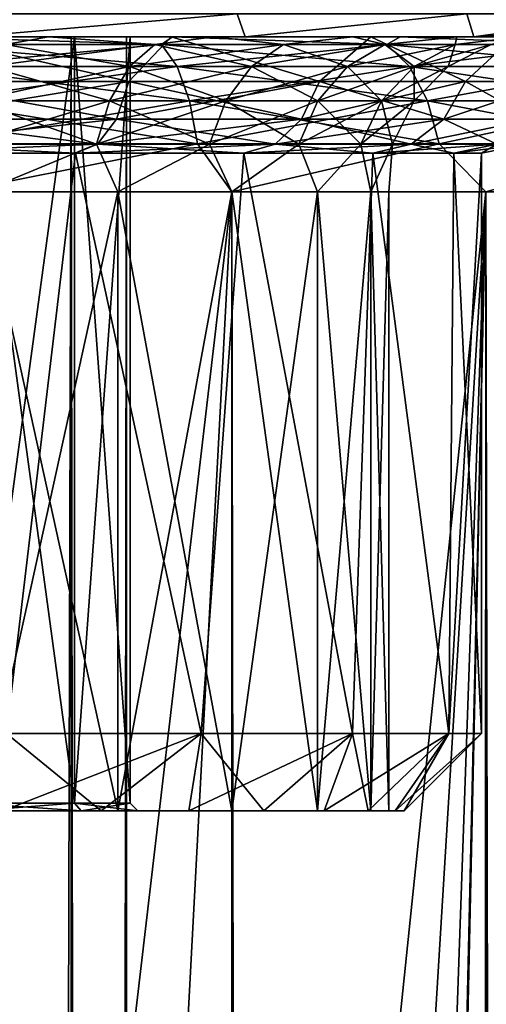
# Model space of a CAD drawing. Extents: x -54 to 446, y -6 to 1844.
# Tile 143 of 196: x 4.53 to 10.56, y 1747.5 to 1760.22. Entities that reach past the tile are written whole.
import ezdxf

# ---------------------------------------------------------------- set-up
doc = ezdxf.new("R2010")
doc.units = 0
doc.header["$LTSCALE"] = 52.148148
for name, color, linetype in [('1001', 7, 'CONTINUOUS'), ('1002', 7, 'CONTINUOUS'), ('1003', 7, 'CONTINUOUS'), ('1004', 7, 'CONTINUOUS'), ('1021', 7, 'CONTINUOUS'), ('1024', 7, 'CONTINUOUS'), ('1051', 7, 'CONTINUOUS'), ('1053', 7, 'CONTINUOUS'), ('1055', 7, 'CONTINUOUS'), ('110', 7, 'CONTINUOUS'), ('111', 7, 'CONTINUOUS'), ('113', 7, 'CONTINUOUS'), ('136', 7, 'CONTINUOUS'), ('138', 7, 'CONTINUOUS'), ('140', 7, 'CONTINUOUS'), ('982', 7, 'CONTINUOUS'), ('983', 7, 'CONTINUOUS'), ('994', 7, 'CONTINUOUS'), ('995', 7, 'CONTINUOUS')]:
    doc.layers.add(name, color=color, linetype=linetype)

msp = doc.modelspace()

# ---------------------------------------------------------------- linework, layer by layer
at = {"layer": '1001', "linetype": 'CONTINUOUS'}
for points in [[(4.362, 1751, 9.551), (4.313, 1750, 8.465), (5.584, 1750, 7.686), (4.362, 1751, 9.551)], [(6.876, 1751, 7.935), (4.362, 1751, 9.551), (5.584, 1750, 7.686), (6.876, 1751, 7.935)], [(6.876, 1751, 7.935), (5.584, 1750, 7.686), (6.718, 1750, 6.718), (6.876, 1751, 7.935)], [(6.876, 1751, 7.935), (6.718, 1750, 6.718), (7.686, 1750, 5.584), (6.876, 1751, 7.935)], [(8.833, 1751, 5.677), (6.876, 1751, 7.935), (7.686, 1750, 5.584), (8.833, 1751, 5.677)], [(8.833, 1751, 5.677), (7.686, 1750, 5.584), (8.465, 1750, 4.313), (8.833, 1751, 5.677)], [(8.833, 1751, 5.677), (8.465, 1750, 4.313), (9.035, 1750, 2.936), (8.833, 1751, 5.677)], [(10.075, 1751, 2.958), (8.833, 1751, 5.677), (9.035, 1750, 2.936), (10.075, 1751, 2.958)], [(10.075, 1751, 2.958), (9.035, 1750, 2.936), (9.383, 1750, 1.486), (10.075, 1751, 2.958)], [(10.075, 1751, 2.958), (9.383, 1750, 1.486), (9.5, 1750), (10.075, 1751, 2.958)], [(10.5, 1751), (10.075, 1751, 2.958), (9.5, 1750), (10.5, 1751)]]:
    msp.add_3dface(points, dxfattribs=at)
at = {"layer": '1002', "linetype": 'CONTINUOUS'}
for points in [[(5.584, 1750, -7.686), (4.313, 1750, -8.465), (6.876, 1751, -7.935), (5.584, 1750, -7.686)], [(4.313, 1750, -8.465), (4.362, 1751, -9.551), (6.876, 1751, -7.935), (4.313, 1750, -8.465)], [(6.718, 1750, -6.718), (5.584, 1750, -7.686), (6.876, 1751, -7.935), (6.718, 1750, -6.718)], [(7.686, 1750, -5.584), (6.718, 1750, -6.718), (8.833, 1751, -5.677), (7.686, 1750, -5.584)], [(6.718, 1750, -6.718), (6.876, 1751, -7.935), (8.833, 1751, -5.677), (6.718, 1750, -6.718)], [(8.465, 1750, -4.313), (7.686, 1750, -5.584), (8.833, 1751, -5.677), (8.465, 1750, -4.313)], [(9.035, 1750, -2.936), (8.465, 1750, -4.313), (10.075, 1751, -2.958), (9.035, 1750, -2.936)], [(8.465, 1750, -4.313), (8.833, 1751, -5.677), (10.075, 1751, -2.958), (8.465, 1750, -4.313)], [(9.383, 1750, -1.486), (9.035, 1750, -2.936), (10.075, 1751, -2.958), (9.383, 1750, -1.486)], [(10.5, 1751), (9.5, 1750), (9.383, 1750, -1.486), (10.5, 1751)], [(10.5, 1751), (9.383, 1750, -1.486), (10.075, 1751, -2.958), (10.5, 1751)]]:
    msp.add_3dface(points, dxfattribs=at)
at = {"layer": '1003', "linetype": 'CONTINUOUS'}
for points in [[(7.339, 1760.3, 11.922), (3.814, 1760.3, 13.47), (3.882, 1760, 13.139), (7.339, 1760.3, 11.922)], [(7.339, 1760.3, 11.922), (3.882, 1760, 13.139), (7.446, 1760, 11.5), (7.339, 1760.3, 11.922)], [(10.31, 1760.3, 9.472), (7.339, 1760.3, 11.922), (7.446, 1760, 11.5), (10.31, 1760.3, 9.472)], [(10.31, 1760.3, 9.472), (7.446, 1760, 11.5), (10.399, 1760, 8.919), (10.31, 1760.3, 9.472)], [(12.5, 1760.3, 6.305), (10.31, 1760.3, 9.472), (10.399, 1760, 8.919), (12.5, 1760.3, 6.305)], [(12.5, 1760.3, 6.305), (10.399, 1760, 8.919), (12.5, 1760.145, 5.954), (12.5, 1760.3, 6.305)], [(10.399, 1760, 8.919), (12.5, 1760, 5.607), (12.5, 1760.145, 5.954), (10.399, 1760, 8.919)]]:
    msp.add_3dface(points, dxfattribs=at)
at = {"layer": '1004', "linetype": 'CONTINUOUS'}
for points in [[(3.882, 1760, -13.139), (3.814, 1760.3, -13.47), (7.339, 1760.3, -11.922), (3.882, 1760, -13.139)], [(7.446, 1760, -11.5), (3.882, 1760, -13.139), (7.339, 1760.3, -11.922), (7.446, 1760, -11.5)], [(7.446, 1760, -11.5), (7.339, 1760.3, -11.922), (10.31, 1760.3, -9.472), (7.446, 1760, -11.5)], [(10.399, 1760, -8.919), (7.446, 1760, -11.5), (10.31, 1760.3, -9.472), (10.399, 1760, -8.919)], [(10.399, 1760, -8.919), (10.31, 1760.3, -9.472), (12.5, 1760.3, -6.305), (10.399, 1760, -8.919)], [(10.399, 1760, -8.919), (12.5, 1760.3, -6.305), (12.5, 1760.145, -5.954), (10.399, 1760, -8.919)], [(12.5, 1760, -5.607), (10.399, 1760, -8.919), (12.5, 1760.145, -5.954), (12.5, 1760, -5.607)]]:
    msp.add_3dface(points, dxfattribs=at)
at = {"layer": '1021', "linetype": 'CONTINUOUS'}
for points in [[(3.076, 1759.426, -11.481), (3.381, 1760, -11.514), (5.943, 1759.426, -10.293), (3.076, 1759.426, -11.481)], [(5.943, 1759.426, 10.293), (3.381, 1760, 11.514), (3.076, 1759.426, 11.481), (5.943, 1759.426, 10.293)], [(3.381, 1760, -11.514), (6.488, 1760, -10.095), (5.943, 1759.426, -10.293), (3.381, 1760, -11.514)], [(6.488, 1760, 10.095), (3.381, 1760, 11.514), (5.943, 1759.426, 10.293), (6.488, 1760, 10.095)], [(5.943, 1759.426, -10.293), (6.488, 1760, -10.095), (8.405, 1759.426, -8.405), (5.943, 1759.426, -10.293)], [(8.405, 1759.426, 8.405), (6.488, 1760, 10.095), (5.943, 1759.426, 10.293), (8.405, 1759.426, 8.405)], [(6.488, 1760, -10.095), (9.069, 1760, -7.858), (8.405, 1759.426, -8.405), (6.488, 1760, -10.095)], [(9.069, 1760, 7.858), (6.488, 1760, 10.095), (8.405, 1759.426, 8.405), (9.069, 1760, 7.858)], [(8.405, 1759.426, -8.405), (9.069, 1760, -7.858), (10.293, 1759.426, -5.943), (8.405, 1759.426, -8.405)], [(10.293, 1759.426, 5.943), (9.069, 1760, 7.858), (8.405, 1759.426, 8.405), (10.293, 1759.426, 5.943)], [(9.069, 1760, -7.858), (10.916, 1760, -4.985), (10.293, 1759.426, -5.943), (9.069, 1760, -7.858)], [(10.916, 1760, 4.985), (9.069, 1760, 7.858), (10.293, 1759.426, 5.943), (10.916, 1760, 4.985)], [(10.293, 1759.426, -5.943), (10.916, 1760, -4.985), (11.481, 1759.426, -3.076), (10.293, 1759.426, -5.943)], [(11.481, 1759.426, 3.076), (10.916, 1760, 4.985), (10.293, 1759.426, 5.943), (11.481, 1759.426, 3.076)], [(3.076, 1759.426, -11.481), (5.943, 1759.426, -10.293), (2.992, 1758.939, -11.166), (3.076, 1759.426, -11.481)], [(2.992, 1758.939, -11.166), (5.943, 1759.426, -10.293), (5.78, 1758.939, -10.011), (2.992, 1758.939, -11.166)], [(5.78, 1758.939, 10.011), (3.076, 1759.426, 11.481), (2.992, 1758.939, 11.166), (5.78, 1758.939, 10.011)], [(5.943, 1759.426, 10.293), (3.076, 1759.426, 11.481), (5.78, 1758.939, 10.011), (5.943, 1759.426, 10.293)], [(5.943, 1759.426, -10.293), (8.405, 1759.426, -8.405), (5.78, 1758.939, -10.011), (5.943, 1759.426, -10.293)], [(5.78, 1758.939, -10.011), (8.405, 1759.426, -8.405), (8.174, 1758.939, -8.174), (5.78, 1758.939, -10.011)], [(8.174, 1758.939, 8.174), (5.943, 1759.426, 10.293), (5.78, 1758.939, 10.011), (8.174, 1758.939, 8.174)], [(8.405, 1759.426, 8.405), (5.943, 1759.426, 10.293), (8.174, 1758.939, 8.174), (8.405, 1759.426, 8.405)], [(8.405, 1759.426, -8.405), (10.293, 1759.426, -5.943), (8.174, 1758.939, -8.174), (8.405, 1759.426, -8.405)], [(8.174, 1758.939, -8.174), (10.293, 1759.426, -5.943), (10.011, 1758.939, -5.78), (8.174, 1758.939, -8.174)], [(10.011, 1758.939, 5.78), (8.405, 1759.426, 8.405), (8.174, 1758.939, 8.174), (10.011, 1758.939, 5.78)], [(10.293, 1759.426, 5.943), (8.405, 1759.426, 8.405), (10.011, 1758.939, 5.78), (10.293, 1759.426, 5.943)], [(10.293, 1759.426, -5.943), (11.481, 1759.426, -3.076), (10.011, 1758.939, -5.78), (10.293, 1759.426, -5.943)], [(10.011, 1758.939, -5.78), (11.481, 1759.426, -3.076), (11.166, 1758.939, -2.992), (10.011, 1758.939, -5.78)], [(11.166, 1758.939, 2.992), (10.293, 1759.426, 5.943), (10.011, 1758.939, 5.78), (11.166, 1758.939, 2.992)], [(11.481, 1759.426, 3.076), (10.293, 1759.426, 5.943), (11.166, 1758.939, 2.992), (11.481, 1759.426, 3.076)], [(2.866, 1758.614, 10.696), (5.536, 1758.614, 9.589), (2.992, 1758.939, 11.166), (2.866, 1758.614, 10.696)], [(5.536, 1758.614, -9.589), (2.866, 1758.614, -10.696), (5.78, 1758.939, -10.011), (5.536, 1758.614, -9.589)], [(2.866, 1758.614, -10.696), (2.992, 1758.939, -11.166), (5.78, 1758.939, -10.011), (2.866, 1758.614, -10.696)], [(5.536, 1758.614, 9.589), (5.78, 1758.939, 10.011), (2.992, 1758.939, 11.166), (5.536, 1758.614, 9.589)], [(5.536, 1758.614, 9.589), (7.83, 1758.614, 7.83), (5.78, 1758.939, 10.011), (5.536, 1758.614, 9.589)], [(7.83, 1758.614, -7.83), (5.536, 1758.614, -9.589), (8.174, 1758.939, -8.174), (7.83, 1758.614, -7.83)], [(5.536, 1758.614, -9.589), (5.78, 1758.939, -10.011), (8.174, 1758.939, -8.174), (5.536, 1758.614, -9.589)], [(7.83, 1758.614, 7.83), (8.174, 1758.939, 8.174), (5.78, 1758.939, 10.011), (7.83, 1758.614, 7.83)], [(7.83, 1758.614, 7.83), (9.589, 1758.614, 5.536), (8.174, 1758.939, 8.174), (7.83, 1758.614, 7.83)], [(9.589, 1758.614, -5.536), (7.83, 1758.614, -7.83), (10.011, 1758.939, -5.78), (9.589, 1758.614, -5.536)], [(7.83, 1758.614, -7.83), (8.174, 1758.939, -8.174), (10.011, 1758.939, -5.78), (7.83, 1758.614, -7.83)], [(9.589, 1758.614, 5.536), (10.011, 1758.939, 5.78), (8.174, 1758.939, 8.174), (9.589, 1758.614, 5.536)], [(9.589, 1758.614, 5.536), (10.696, 1758.614, 2.866), (10.011, 1758.939, 5.78), (9.589, 1758.614, 5.536)], [(10.696, 1758.614, -2.866), (9.589, 1758.614, -5.536), (11.166, 1758.939, -2.992), (10.696, 1758.614, -2.866)], [(9.589, 1758.614, -5.536), (10.011, 1758.939, -5.78), (11.166, 1758.939, -2.992), (9.589, 1758.614, -5.536)], [(10.696, 1758.614, 2.866), (11.166, 1758.939, 2.992), (10.011, 1758.939, 5.78), (10.696, 1758.614, 2.866)], [(2.718, 1758.5, 10.142), (5.25, 1758.5, 9.093), (2.866, 1758.614, 10.696), (2.718, 1758.5, 10.142)], [(2.866, 1758.614, -10.696), (5.536, 1758.614, -9.589), (2.718, 1758.5, -10.142), (2.866, 1758.614, -10.696)], [(2.718, 1758.5, -10.142), (5.536, 1758.614, -9.589), (5.25, 1758.5, -9.093), (2.718, 1758.5, -10.142)], [(2.866, 1758.614, 10.696), (5.25, 1758.5, 9.093), (5.536, 1758.614, 9.589), (2.866, 1758.614, 10.696)], [(5.25, 1758.5, 9.093), (7.425, 1758.5, 7.425), (5.536, 1758.614, 9.589), (5.25, 1758.5, 9.093)], [(5.536, 1758.614, -9.589), (7.83, 1758.614, -7.83), (5.25, 1758.5, -9.093), (5.536, 1758.614, -9.589)], [(5.25, 1758.5, -9.093), (7.83, 1758.614, -7.83), (7.425, 1758.5, -7.425), (5.25, 1758.5, -9.093)], [(5.536, 1758.614, 9.589), (7.425, 1758.5, 7.425), (7.83, 1758.614, 7.83), (5.536, 1758.614, 9.589)], [(7.425, 1758.5, 7.425), (9.093, 1758.5, 5.25), (7.83, 1758.614, 7.83), (7.425, 1758.5, 7.425)], [(7.83, 1758.614, -7.83), (9.589, 1758.614, -5.536), (7.425, 1758.5, -7.425), (7.83, 1758.614, -7.83)], [(7.425, 1758.5, -7.425), (9.589, 1758.614, -5.536), (9.093, 1758.5, -5.25), (7.425, 1758.5, -7.425)], [(7.83, 1758.614, 7.83), (9.093, 1758.5, 5.25), (9.589, 1758.614, 5.536), (7.83, 1758.614, 7.83)], [(9.093, 1758.5, 5.25), (10.142, 1758.5, 2.718), (9.589, 1758.614, 5.536), (9.093, 1758.5, 5.25)], [(9.589, 1758.614, -5.536), (10.696, 1758.614, -2.866), (9.093, 1758.5, -5.25), (9.589, 1758.614, -5.536)], [(9.093, 1758.5, -5.25), (10.696, 1758.614, -2.866), (10.142, 1758.5, -2.718), (9.093, 1758.5, -5.25)], [(9.589, 1758.614, 5.536), (10.142, 1758.5, 2.718), (10.696, 1758.614, 2.866), (9.589, 1758.614, 5.536)], [(10.142, 1758.5, 2.718), (10.5, 1758.5), (10.696, 1758.614, 2.866), (10.142, 1758.5, 2.718)], [(11.073, 1758.614), (10.5, 1758.5), (10.142, 1758.5, -2.718), (11.073, 1758.614)], [(10.696, 1758.614, -2.866), (11.073, 1758.614), (10.142, 1758.5, -2.718), (10.696, 1758.614, -2.866)], [(10.696, 1758.614, 2.866), (10.5, 1758.5), (11.073, 1758.614), (10.696, 1758.614, 2.866)]]:
    msp.add_3dface(points, dxfattribs=at)
at = {"layer": '1024', "linetype": 'CONTINUOUS'}
for points in [[(3.857, 1760, -4.596), (5.196, 1760, -3), (3.857, 1235, -4.596), (3.857, 1760, -4.596)], [(5.196, 1760, -3), (5.196, 1235, -3), (3.857, 1235, -4.596), (5.196, 1760, -3)], [(5.196, 1760, 3), (3.857, 1760, 4.596), (5.196, 1235, 3), (5.196, 1760, 3)], [(3.857, 1760, 4.596), (3.857, 1235, 4.596), (5.196, 1235, 3), (3.857, 1760, 4.596)], [(5.196, 1760, -3), (5.909, 1760, -1.042), (5.196, 1235, -3), (5.196, 1760, -3)], [(5.909, 1760, -1.042), (5.909, 1235, -1.042), (5.196, 1235, -3), (5.909, 1760, -1.042)], [(5.909, 1760, 1.042), (5.196, 1760, 3), (5.909, 1235, 1.042), (5.909, 1760, 1.042)], [(5.196, 1760, 3), (5.196, 1235, 3), (5.909, 1235, 1.042), (5.196, 1760, 3)], [(5.909, 1760, -1.042), (5.909, 1760, 1.042), (5.909, 1235, -1.042), (5.909, 1760, -1.042)], [(5.909, 1760, 1.042), (5.909, 1235, 1.042), (5.909, 1235, -1.042), (5.909, 1760, 1.042)]]:
    msp.add_3dface(points, dxfattribs=at)
at = {"layer": '1051', "linetype": 'CONTINUOUS'}
for points in [[(5.196, 1760, 3), (3.889, 1760, 4.635), (3.857, 1760, 4.596), (5.196, 1760, 3)], [(3.857, 1760, -4.596), (3.889, 1760, -4.635), (5.196, 1760, -3), (3.857, 1760, -4.596)], [(5.239, 1760, 3.025), (3.889, 1760, 4.635), (5.196, 1760, 3), (5.239, 1760, 3.025)], [(3.889, 1760, -4.635), (5.239, 1760, -3.025), (5.196, 1760, -3), (3.889, 1760, -4.635)], [(5.909, 1760, 1.042), (5.239, 1760, 3.025), (5.196, 1760, 3), (5.909, 1760, 1.042)], [(5.196, 1760, -3), (5.239, 1760, -3.025), (5.909, 1760, -1.042), (5.196, 1760, -3)], [(5.958, 1760, 1.051), (5.239, 1760, 3.025), (5.909, 1760, 1.042), (5.958, 1760, 1.051)], [(5.239, 1760, -3.025), (5.958, 1760, -1.051), (5.909, 1760, -1.042), (5.239, 1760, -3.025)], [(5.958, 1760, -1.051), (5.958, 1760, 1.051), (5.909, 1760, 1.042), (5.958, 1760, -1.051)], [(5.909, 1760, -1.042), (5.958, 1760, -1.051), (5.909, 1760, 1.042), (5.909, 1760, -1.042)]]:
    msp.add_3dface(points, dxfattribs=at)
at = {"layer": '1053', "linetype": 'CONTINUOUS'}
for points in [[(3.889, 1760, 4.635), (5.239, 1760, 3.025), (3.889, 1750.1, 4.635), (3.889, 1760, 4.635)], [(5.239, 1760, 3.025), (5.239, 1750.1, 3.025), (3.889, 1750.1, 4.635), (5.239, 1760, 3.025)], [(5.239, 1760, -3.025), (3.889, 1760, -4.635), (5.239, 1750.1, -3.025), (5.239, 1760, -3.025)], [(3.889, 1760, -4.635), (3.889, 1750.1, -4.635), (5.239, 1750.1, -3.025), (3.889, 1760, -4.635)], [(5.239, 1760, 3.025), (5.958, 1760, 1.051), (5.239, 1750.1, 3.025), (5.239, 1760, 3.025)], [(5.958, 1760, 1.051), (5.958, 1750.1, 1.051), (5.239, 1750.1, 3.025), (5.958, 1760, 1.051)], [(5.958, 1760, -1.051), (5.239, 1760, -3.025), (5.958, 1750.1, -1.051), (5.958, 1760, -1.051)], [(5.239, 1760, -3.025), (5.239, 1750.1, -3.025), (5.958, 1750.1, -1.051), (5.239, 1760, -3.025)], [(5.958, 1760, 1.051), (5.958, 1760, -1.051), (5.958, 1750.1, 1.051), (5.958, 1760, 1.051)], [(5.958, 1760, -1.051), (5.958, 1750.1, -1.051), (5.958, 1750.1, 1.051), (5.958, 1760, -1.051)]]:
    msp.add_3dface(points, dxfattribs=at)
at = {"layer": '1055', "linetype": 'CONTINUOUS'}
for points in [[(3.953, 1750, -4.711), (5.326, 1750, -3.075), (3.889, 1750.1, -4.635), (3.953, 1750, -4.711)], [(3.889, 1750.1, -4.635), (5.326, 1750, -3.075), (5.239, 1750.1, -3.025), (3.889, 1750.1, -4.635)], [(5.239, 1750.1, 3.025), (3.953, 1750, 4.711), (3.889, 1750.1, 4.635), (5.239, 1750.1, 3.025)], [(5.326, 1750, 3.075), (3.953, 1750, 4.711), (5.239, 1750.1, 3.025), (5.326, 1750, 3.075)], [(5.326, 1750, -3.075), (6.057, 1750, -1.068), (5.239, 1750.1, -3.025), (5.326, 1750, -3.075)], [(5.239, 1750.1, -3.025), (6.057, 1750, -1.068), (5.958, 1750.1, -1.051), (5.239, 1750.1, -3.025)], [(5.958, 1750.1, 1.051), (5.326, 1750, 3.075), (5.239, 1750.1, 3.025), (5.958, 1750.1, 1.051)], [(6.057, 1750, 1.068), (5.326, 1750, 3.075), (5.958, 1750.1, 1.051), (6.057, 1750, 1.068)], [(6.057, 1750, -1.068), (6.057, 1750, 1.068), (5.958, 1750.1, -1.051), (6.057, 1750, -1.068)], [(5.958, 1750.1, -1.051), (6.057, 1750, 1.068), (5.958, 1750.1, 1.051), (5.958, 1750.1, -1.051)]]:
    msp.add_3dface(points, dxfattribs=at)
at = {"layer": '110', "color": 7, "linetype": 'CONTINUOUS'}
for points in [[(2.514, 1760, 11.017), (3.316, 1760, 16.673), (4.903, 1760, 10.181), (2.514, 1760, 11.017)], [(4.903, 1760, -10.181), (3.316, 1760, -16.673), (2.514, 1760, -11.017), (4.903, 1760, -10.181)], [(3.316, 1760, 16.673), (6.506, 1760, 15.706), (4.903, 1760, 10.181), (3.316, 1760, 16.673)], [(6.506, 1760, -15.706), (3.316, 1760, -16.673), (4.903, 1760, -10.181), (6.506, 1760, -15.706)], [(4.903, 1760, 10.181), (6.506, 1760, 15.706), (7.045, 1760, 8.835), (4.903, 1760, 10.181)], [(7.045, 1760, -8.835), (6.506, 1760, -15.706), (4.903, 1760, -10.181), (7.045, 1760, -8.835)], [(6.506, 1760, 15.706), (9.445, 1760, 14.135), (7.045, 1760, 8.835), (6.506, 1760, 15.706)], [(9.445, 1760, -14.135), (6.506, 1760, -15.706), (8.835, 1760, -7.045), (9.445, 1760, -14.135)], [(8.835, 1760, -7.045), (6.506, 1760, -15.706), (7.045, 1760, -8.835), (8.835, 1760, -7.045)], [(7.045, 1760, 8.835), (9.445, 1760, 14.135), (8.835, 1760, 7.045), (7.045, 1760, 8.835)], [(8.835, 1760, 7.045), (9.445, 1760, 14.135), (10.181, 1760, 4.903), (8.835, 1760, 7.045)], [(10.181, 1760, -4.903), (9.445, 1760, -14.135), (8.835, 1760, -7.045), (10.181, 1760, -4.903)], [(9.445, 1760, 14.135), (12.021, 1760, 12.021), (10.181, 1760, 4.903), (9.445, 1760, 14.135)], [(12.021, 1760, -12.021), (9.445, 1760, -14.135), (11.017, 1760, -2.514), (12.021, 1760, -12.021)], [(11.017, 1760, -2.514), (9.445, 1760, -14.135), (10.181, 1760, -4.903), (11.017, 1760, -2.514)], [(10.181, 1760, 4.903), (12.021, 1760, 12.021), (11.017, 1760, 2.514), (10.181, 1760, 4.903)]]:
    msp.add_3dface(points, dxfattribs=at)
at = {"layer": '111', "color": 7, "linetype": 'CONTINUOUS'}
for points in [[(7.271, 1758, -17.554), (3.863, 1728.952, -18.603), (3.707, 1758, -18.635), (7.271, 1758, -17.554)], [(3.707, 2, 18.635), (7.271, 2, 17.554), (3.707, 1758, 18.635), (3.707, 2, 18.635)], [(3.707, 1758, 18.635), (7.271, 2, 17.554), (7.271, 1758, 17.554), (3.707, 1758, 18.635)], [(5.679, 1727.925, -18.131), (3.863, 1728.952, -18.603), (7.271, 1758, -17.554), (5.679, 1727.925, -18.131)], [(7.279, 1726.486, -17.55), (5.679, 1727.925, -18.131), (7.271, 1758, -17.554), (7.279, 1726.486, -17.55)], [(10.556, 1758, -15.798), (7.279, 1726.486, -17.55), (7.271, 1758, -17.554), (10.556, 1758, -15.798)], [(7.271, 2, 17.554), (10.556, 2, 15.798), (7.271, 1758, 17.554), (7.271, 2, 17.554)], [(7.271, 1758, 17.554), (10.556, 2, 15.798), (10.556, 1758, 15.798), (7.271, 1758, 17.554)], [(8.52, 1724.741, -16.983), (7.279, 1726.486, -17.55), (10.556, 1758, -15.798), (8.52, 1724.741, -16.983)], [(9.322, 1722.857, -16.556), (8.52, 1724.741, -16.983), (10.556, 1758, -15.798), (9.322, 1722.857, -16.556)], [(9.704, 1720.951, -16.335), (9.322, 1722.857, -16.556), (10.556, 1758, -15.798), (9.704, 1720.951, -16.335)], [(9.704, 1719.049, -16.335), (9.704, 1720.951, -16.335), (10.556, 1758, -15.798), (9.704, 1719.049, -16.335)], [(9.704, 40.951, -16.335), (9.704, 1719.049, -16.335), (10.556, 1758, -15.798), (9.704, 40.951, -16.335)], [(10.556, 1758, -15.798), (10.556, 2, -15.798), (9.704, 40.951, -16.335), (10.556, 1758, -15.798)], [(13.435, 2, -13.435), (10.556, 2, -15.798), (13.435, 1758, -13.435), (13.435, 2, -13.435)], [(13.435, 1758, -13.435), (10.556, 2, -15.798), (10.556, 1758, -15.798), (13.435, 1758, -13.435)], [(10.556, 2, 15.798), (13.435, 2, 13.435), (10.556, 1758, 15.798), (10.556, 2, 15.798)], [(10.556, 1758, 15.798), (13.435, 2, 13.435), (13.435, 1758, 13.435), (10.556, 1758, 15.798)]]:
    msp.add_3dface(points, dxfattribs=at)
at = {"layer": '113', "color": 7, "linetype": 'CONTINUOUS'}
for points in [[(6.364, 1759.903, 16.427), (3.316, 1760, 16.673), (3.237, 1759.903, 17.316), (6.364, 1759.903, 16.427)], [(3.237, 1759.903, -17.316), (3.316, 1760, -16.673), (6.364, 1759.903, -16.427), (3.237, 1759.903, -17.316)], [(6.506, 1760, 15.706), (3.316, 1760, 16.673), (6.364, 1759.903, 16.427), (6.506, 1760, 15.706)], [(3.316, 1760, -16.673), (6.506, 1760, -15.706), (6.364, 1759.903, -16.427), (3.316, 1760, -16.673)], [(9.274, 1759.903, 14.978), (6.506, 1760, 15.706), (6.364, 1759.903, 16.427), (9.274, 1759.903, 14.978)], [(6.364, 1759.903, -16.427), (6.506, 1760, -15.706), (9.274, 1759.903, -14.978), (6.364, 1759.903, -16.427)], [(9.445, 1760, 14.135), (6.506, 1760, 15.706), (9.274, 1759.903, 14.978), (9.445, 1760, 14.135)], [(6.506, 1760, -15.706), (9.445, 1760, -14.135), (9.274, 1759.903, -14.978), (6.506, 1760, -15.706)], [(11.868, 1759.903, 13.019), (9.445, 1760, 14.135), (9.274, 1759.903, 14.978), (11.868, 1759.903, 13.019)], [(9.274, 1759.903, -14.978), (9.445, 1760, -14.135), (11.868, 1759.903, -13.019), (9.274, 1759.903, -14.978)], [(12.021, 1760, 12.021), (9.445, 1760, 14.135), (11.868, 1759.903, 13.019), (12.021, 1760, 12.021)], [(9.445, 1760, -14.135), (12.021, 1760, -12.021), (11.868, 1759.903, -13.019), (9.445, 1760, -14.135)], [(3.237, 1759.903, -17.316), (6.364, 1759.903, -16.427), (3.34, 1759.619, -17.865), (3.237, 1759.903, -17.316)], [(6.364, 1759.903, 16.427), (3.237, 1759.903, 17.316), (6.565, 1759.619, 16.947), (6.364, 1759.903, 16.427)], [(6.565, 1759.619, 16.947), (3.237, 1759.903, 17.316), (3.34, 1759.619, 17.865), (6.565, 1759.619, 16.947)], [(3.34, 1759.619, -17.865), (6.364, 1759.903, -16.427), (6.565, 1759.619, -16.947), (3.34, 1759.619, -17.865)], [(6.364, 1759.903, -16.427), (9.274, 1759.903, -14.978), (6.565, 1759.619, -16.947), (6.364, 1759.903, -16.427)], [(9.274, 1759.903, 14.978), (6.364, 1759.903, 16.427), (9.568, 1759.619, 15.452), (9.274, 1759.903, 14.978)], [(9.568, 1759.619, 15.452), (6.364, 1759.903, 16.427), (6.565, 1759.619, 16.947), (9.568, 1759.619, 15.452)], [(6.565, 1759.619, -16.947), (9.274, 1759.903, -14.978), (9.568, 1759.619, -15.452), (6.565, 1759.619, -16.947)], [(9.274, 1759.903, -14.978), (11.868, 1759.903, -13.019), (9.568, 1759.619, -15.452), (9.274, 1759.903, -14.978)], [(11.868, 1759.903, 13.019), (9.274, 1759.903, 14.978), (12.244, 1759.619, 13.431), (11.868, 1759.903, 13.019)], [(12.244, 1759.619, 13.431), (9.274, 1759.903, 14.978), (9.568, 1759.619, 15.452), (12.244, 1759.619, 13.431)], [(9.568, 1759.619, -15.452), (11.868, 1759.903, -13.019), (12.244, 1759.619, -13.431), (9.568, 1759.619, -15.452)], [(3.34, 1759.619, -17.865), (6.565, 1759.619, -16.947), (3.421, 1759.176, -18.301), (3.34, 1759.619, -17.865)], [(6.565, 1759.619, 16.947), (3.34, 1759.619, 17.865), (6.725, 1759.176, 17.36), (6.565, 1759.619, 16.947)], [(6.725, 1759.176, 17.36), (3.34, 1759.619, 17.865), (3.421, 1759.176, 18.301), (6.725, 1759.176, 17.36)], [(3.421, 1759.176, -18.301), (6.565, 1759.619, -16.947), (6.725, 1759.176, -17.36), (3.421, 1759.176, -18.301)], [(6.565, 1759.619, -16.947), (9.568, 1759.619, -15.452), (6.725, 1759.176, -17.36), (6.565, 1759.619, -16.947)], [(9.568, 1759.619, 15.452), (6.565, 1759.619, 16.947), (9.801, 1759.176, 15.829), (9.568, 1759.619, 15.452)], [(9.801, 1759.176, 15.829), (6.565, 1759.619, 16.947), (6.725, 1759.176, 17.36), (9.801, 1759.176, 15.829)], [(6.725, 1759.176, -17.36), (9.568, 1759.619, -15.452), (9.801, 1759.176, -15.829), (6.725, 1759.176, -17.36)], [(9.568, 1759.619, -15.452), (12.244, 1759.619, -13.431), (9.801, 1759.176, -15.829), (9.568, 1759.619, -15.452)], [(12.244, 1759.619, 13.431), (9.568, 1759.619, 15.452), (12.543, 1759.176, 13.759), (12.244, 1759.619, 13.431)], [(12.543, 1759.176, 13.759), (9.568, 1759.619, 15.452), (9.801, 1759.176, 15.829), (12.543, 1759.176, 13.759)], [(9.801, 1759.176, -15.829), (12.244, 1759.619, -13.431), (12.543, 1759.176, -13.759), (9.801, 1759.176, -15.829)], [(3.421, 1759.176, -18.301), (6.725, 1759.176, -17.36), (3.473, 1758.618, -18.58), (3.421, 1759.176, -18.301)], [(6.725, 1759.176, 17.36), (3.421, 1759.176, 18.301), (6.828, 1758.618, 17.626), (6.725, 1759.176, 17.36)], [(6.828, 1758.618, 17.626), (3.421, 1759.176, 18.301), (3.473, 1758.618, 18.58), (6.828, 1758.618, 17.626)], [(3.473, 1758.618, -18.58), (6.725, 1759.176, -17.36), (6.828, 1758.618, -17.626), (3.473, 1758.618, -18.58)], [(6.725, 1759.176, -17.36), (9.801, 1759.176, -15.829), (6.828, 1758.618, -17.626), (6.725, 1759.176, -17.36)], [(9.801, 1759.176, 15.829), (6.725, 1759.176, 17.36), (9.951, 1758.618, 16.071), (9.801, 1759.176, 15.829)], [(9.951, 1758.618, 16.071), (6.725, 1759.176, 17.36), (6.828, 1758.618, 17.626), (9.951, 1758.618, 16.071)], [(6.828, 1758.618, -17.626), (9.801, 1759.176, -15.829), (9.951, 1758.618, -16.071), (6.828, 1758.618, -17.626)], [(9.801, 1759.176, -15.829), (12.543, 1759.176, -13.759), (9.951, 1758.618, -16.071), (9.801, 1759.176, -15.829)], [(12.543, 1759.176, 13.759), (9.801, 1759.176, 15.829), (12.734, 1758.618, 13.969), (12.543, 1759.176, 13.759)], [(12.734, 1758.618, 13.969), (9.801, 1759.176, 15.829), (9.951, 1758.618, 16.071), (12.734, 1758.618, 13.969)], [(9.951, 1758.618, -16.071), (12.543, 1759.176, -13.759), (12.734, 1758.618, -13.969), (9.951, 1758.618, -16.071)], [(3.707, 1758, 18.635), (6.828, 1758.618, 17.626), (3.473, 1758.618, 18.58), (3.707, 1758, 18.635)], [(3.707, 1758, -18.635), (3.473, 1758.618, -18.58), (6.828, 1758.618, -17.626), (3.707, 1758, -18.635)], [(3.707, 1758, 18.635), (7.271, 1758, 17.554), (6.828, 1758.618, 17.626), (3.707, 1758, 18.635)], [(7.271, 1758, -17.554), (3.707, 1758, -18.635), (6.828, 1758.618, -17.626), (7.271, 1758, -17.554)], [(7.271, 1758, 17.554), (9.951, 1758.618, 16.071), (6.828, 1758.618, 17.626), (7.271, 1758, 17.554)], [(7.271, 1758, -17.554), (6.828, 1758.618, -17.626), (9.951, 1758.618, -16.071), (7.271, 1758, -17.554)], [(7.271, 1758, 17.554), (10.556, 1758, 15.798), (9.951, 1758.618, 16.071), (7.271, 1758, 17.554)], [(10.556, 1758, -15.798), (7.271, 1758, -17.554), (9.951, 1758.618, -16.071), (10.556, 1758, -15.798)], [(10.556, 1758, 15.798), (12.734, 1758.618, 13.969), (9.951, 1758.618, 16.071), (10.556, 1758, 15.798)], [(10.556, 1758, -15.798), (9.951, 1758.618, -16.071), (12.734, 1758.618, -13.969), (10.556, 1758, -15.798)], [(10.556, 1758, 15.798), (13.435, 1758, 13.435), (12.734, 1758.618, 13.969), (10.556, 1758, 15.798)], [(13.435, 1758, -13.435), (10.556, 1758, -15.798), (12.734, 1758.618, -13.969), (13.435, 1758, -13.435)]]:
    msp.add_3dface(points, dxfattribs=at)
at = {"layer": '136', "color": 7, "linetype": 'CONTINUOUS'}
for points in [[(5.798, 1750, -7.271), (4.035, 1750, -8.379), (5.798, 1750, 7.271), (5.798, 1750, -7.271)], [(5.798, 1750, 7.271), (4.035, 1750, -8.379), (4.035, 1750, 8.379), (5.798, 1750, 7.271)], [(7.271, 1750, -5.798), (5.798, 1750, -7.271), (7.271, 1750, 5.798), (7.271, 1750, -5.798)], [(7.271, 1750, 5.798), (5.798, 1750, -7.271), (5.798, 1750, 7.271), (7.271, 1750, 5.798)], [(8.379, 1750, -4.035), (7.271, 1750, -5.798), (8.379, 1750, 4.035), (8.379, 1750, -4.035)], [(8.379, 1750, 4.035), (7.271, 1750, -5.798), (7.271, 1750, 5.798), (8.379, 1750, 4.035)], [(9.067, 1750, -2.069), (8.379, 1750, -4.035), (9.067, 1750, 2.069), (9.067, 1750, -2.069)], [(9.067, 1750, 2.069), (8.379, 1750, -4.035), (8.379, 1750, 4.035), (9.067, 1750, 2.069)], [(9.3, 1750), (9.067, 1750, -2.069), (9.067, 1750, 2.069), (9.3, 1750)]]:
    msp.add_3dface(points, dxfattribs=at)
at = {"layer": '138', "color": 7, "linetype": 'CONTINUOUS'}
for points in [[(4.035, 1750, -8.379), (5.798, 1750, -7.271), (4.035, 1758, -8.379), (4.035, 1750, -8.379)], [(4.035, 1758, -8.379), (5.798, 1750, -7.271), (5.798, 1758, -7.271), (4.035, 1758, -8.379)], [(5.798, 1750, 7.271), (4.035, 1750, 8.379), (5.798, 1758, 7.271), (5.798, 1750, 7.271)], [(5.798, 1758, 7.271), (4.035, 1750, 8.379), (4.035, 1758, 8.379), (5.798, 1758, 7.271)], [(5.798, 1750, -7.271), (7.271, 1750, -5.798), (5.798, 1758, -7.271), (5.798, 1750, -7.271)], [(5.798, 1758, -7.271), (7.271, 1750, -5.798), (7.271, 1758, -5.798), (5.798, 1758, -7.271)], [(7.271, 1750, 5.798), (5.798, 1750, 7.271), (7.271, 1758, 5.798), (7.271, 1750, 5.798)], [(7.271, 1758, 5.798), (5.798, 1750, 7.271), (5.798, 1758, 7.271), (7.271, 1758, 5.798)], [(7.271, 1750, -5.798), (8.379, 1750, -4.035), (7.271, 1758, -5.798), (7.271, 1750, -5.798)], [(7.271, 1758, -5.798), (8.379, 1750, -4.035), (8.379, 1758, -4.035), (7.271, 1758, -5.798)], [(8.379, 1750, 4.035), (7.271, 1750, 5.798), (8.379, 1758, 4.035), (8.379, 1750, 4.035)], [(8.379, 1758, 4.035), (7.271, 1750, 5.798), (7.271, 1758, 5.798), (8.379, 1758, 4.035)], [(8.379, 1750, -4.035), (9.067, 1750, -2.069), (8.379, 1758, -4.035), (8.379, 1750, -4.035)], [(8.379, 1758, -4.035), (9.067, 1750, -2.069), (9.067, 1758, -2.069), (8.379, 1758, -4.035)], [(9.067, 1750, 2.069), (8.379, 1750, 4.035), (9.067, 1758, 2.069), (9.067, 1750, 2.069)], [(9.067, 1758, 2.069), (8.379, 1750, 4.035), (8.379, 1758, 4.035), (9.067, 1758, 2.069)], [(9.067, 1750, -2.069), (9.3, 1750), (9.067, 1758, -2.069), (9.067, 1750, -2.069)], [(9.3, 1750), (9.067, 1750, 2.069), (9.3, 1758), (9.3, 1750)], [(9.067, 1758, -2.069), (9.3, 1750), (9.3, 1758), (9.067, 1758, -2.069)], [(9.3, 1758), (9.067, 1750, 2.069), (9.067, 1758, 2.069), (9.3, 1758)]]:
    msp.add_3dface(points, dxfattribs=at)
at = {"layer": '140', "color": 7, "linetype": 'CONTINUOUS'}
for points in [[(2.514, 1760, 11.017), (4.903, 1760, 10.181), (4.345, 1759.902, 9.758), (2.514, 1760, 11.017)], [(4.903, 1760, -10.181), (2.514, 1760, -11.017), (4.345, 1759.902, -9.758), (4.903, 1760, -10.181)], [(4.345, 1759.902, 9.758), (4.903, 1760, 10.181), (6.279, 1759.902, 8.642), (4.345, 1759.902, 9.758)], [(6.279, 1759.902, -8.642), (4.903, 1760, -10.181), (4.345, 1759.902, -9.758), (6.279, 1759.902, -8.642)], [(4.903, 1760, 10.181), (7.045, 1760, 8.835), (6.279, 1759.902, 8.642), (4.903, 1760, 10.181)], [(7.045, 1760, -8.835), (4.903, 1760, -10.181), (6.279, 1759.902, -8.642), (7.045, 1760, -8.835)], [(6.279, 1759.902, 8.642), (7.045, 1760, 8.835), (7.938, 1759.902, 7.148), (6.279, 1759.902, 8.642)], [(7.938, 1759.902, -7.148), (7.045, 1760, -8.835), (6.279, 1759.902, -8.642), (7.938, 1759.902, -7.148)], [(7.045, 1760, 8.835), (8.835, 1760, 7.045), (7.938, 1759.902, 7.148), (7.045, 1760, 8.835)], [(8.835, 1760, -7.045), (7.045, 1760, -8.835), (7.938, 1759.902, -7.148), (8.835, 1760, -7.045)], [(7.938, 1759.902, 7.148), (8.835, 1760, 7.045), (9.251, 1759.902, 5.341), (7.938, 1759.902, 7.148)], [(9.251, 1759.902, -5.341), (8.835, 1760, -7.045), (7.938, 1759.902, -7.148), (9.251, 1759.902, -5.341)], [(8.835, 1760, 7.045), (10.181, 1760, 4.903), (9.251, 1759.902, 5.341), (8.835, 1760, 7.045)], [(10.181, 1760, -4.903), (8.835, 1760, -7.045), (9.251, 1759.902, -5.341), (10.181, 1760, -4.903)], [(9.251, 1759.902, 5.341), (10.181, 1760, 4.903), (10.159, 1759.902, 3.301), (9.251, 1759.902, 5.341)], [(10.159, 1759.902, -3.301), (10.181, 1760, -4.903), (9.251, 1759.902, -5.341), (10.159, 1759.902, -3.301)], [(10.181, 1760, 4.903), (11.017, 1760, 2.514), (10.159, 1759.902, 3.301), (10.181, 1760, 4.903)], [(10.159, 1759.902, 3.301), (11.017, 1760, 2.514), (10.623, 1759.902, 1.117), (10.159, 1759.902, 3.301)], [(11.017, 1760, -2.514), (10.181, 1760, -4.903), (10.159, 1759.902, -3.301), (11.017, 1760, -2.514)], [(10.623, 1759.902, -1.117), (11.017, 1760, -2.514), (10.159, 1759.902, -3.301), (10.623, 1759.902, -1.117)], [(4.345, 1759.902, 9.758), (6.279, 1759.902, 8.642), (4.118, 1759.618, 9.249), (4.345, 1759.902, 9.758)], [(4.118, 1759.618, 9.249), (6.279, 1759.902, 8.642), (5.951, 1759.618, 8.19), (4.118, 1759.618, 9.249)], [(5.951, 1759.618, -8.19), (4.345, 1759.902, -9.758), (4.118, 1759.618, -9.249), (5.951, 1759.618, -8.19)], [(6.279, 1759.902, -8.642), (4.345, 1759.902, -9.758), (5.951, 1759.618, -8.19), (6.279, 1759.902, -8.642)], [(6.279, 1759.902, 8.642), (7.938, 1759.902, 7.148), (5.951, 1759.618, 8.19), (6.279, 1759.902, 8.642)], [(5.951, 1759.618, 8.19), (7.938, 1759.902, 7.148), (7.524, 1759.618, 6.774), (5.951, 1759.618, 8.19)], [(7.524, 1759.618, -6.774), (6.279, 1759.902, -8.642), (5.951, 1759.618, -8.19), (7.524, 1759.618, -6.774)], [(7.938, 1759.902, -7.148), (6.279, 1759.902, -8.642), (7.524, 1759.618, -6.774), (7.938, 1759.902, -7.148)], [(7.938, 1759.902, 7.148), (9.251, 1759.902, 5.341), (7.524, 1759.618, 6.774), (7.938, 1759.902, 7.148)], [(7.524, 1759.618, 6.774), (9.251, 1759.902, 5.341), (8.768, 1759.618, 5.062), (7.524, 1759.618, 6.774)], [(8.768, 1759.618, -5.062), (7.938, 1759.902, -7.148), (7.524, 1759.618, -6.774), (8.768, 1759.618, -5.062)], [(9.251, 1759.902, -5.341), (7.938, 1759.902, -7.148), (8.768, 1759.618, -5.062), (9.251, 1759.902, -5.341)], [(9.251, 1759.902, 5.341), (10.159, 1759.902, 3.301), (8.768, 1759.618, 5.062), (9.251, 1759.902, 5.341)], [(8.768, 1759.618, 5.062), (10.159, 1759.902, 3.301), (9.628, 1759.618, 3.128), (8.768, 1759.618, 5.062)], [(9.628, 1759.618, -3.128), (9.251, 1759.902, -5.341), (8.768, 1759.618, -5.062), (9.628, 1759.618, -3.128)], [(10.159, 1759.902, -3.301), (9.251, 1759.902, -5.341), (9.628, 1759.618, -3.128), (10.159, 1759.902, -3.301)], [(10.159, 1759.902, 3.301), (10.623, 1759.902, 1.117), (9.628, 1759.618, 3.128), (10.159, 1759.902, 3.301)], [(9.628, 1759.618, 3.128), (10.623, 1759.902, 1.117), (10.068, 1759.618, 1.058), (9.628, 1759.618, 3.128)], [(10.068, 1759.618, -1.058), (10.159, 1759.902, -3.301), (9.628, 1759.618, -3.128), (10.068, 1759.618, -1.058)], [(10.623, 1759.902, 1.117), (10.623, 1759.902, -1.117), (10.068, 1759.618, 1.058), (10.623, 1759.902, 1.117)], [(10.623, 1759.902, -1.117), (10.159, 1759.902, -3.301), (10.068, 1759.618, -1.058), (10.623, 1759.902, -1.117)], [(10.068, 1759.618, 1.058), (10.623, 1759.902, -1.117), (10.068, 1759.618, -1.058), (10.068, 1759.618, 1.058)], [(4.118, 1759.618, 9.249), (5.951, 1759.618, 8.19), (3.938, 1759.175, 8.844), (4.118, 1759.618, 9.249)], [(3.938, 1759.175, 8.844), (5.951, 1759.618, 8.19), (5.69, 1759.175, 7.832), (3.938, 1759.175, 8.844)], [(5.69, 1759.175, -7.832), (4.118, 1759.618, -9.249), (3.938, 1759.175, -8.844), (5.69, 1759.175, -7.832)], [(5.951, 1759.618, -8.19), (4.118, 1759.618, -9.249), (5.69, 1759.175, -7.832), (5.951, 1759.618, -8.19)], [(5.951, 1759.618, 8.19), (7.524, 1759.618, 6.774), (5.69, 1759.175, 7.832), (5.951, 1759.618, 8.19)], [(5.69, 1759.175, 7.832), (7.524, 1759.618, 6.774), (7.195, 1759.175, 6.478), (5.69, 1759.175, 7.832)], [(7.195, 1759.175, -6.478), (5.951, 1759.618, -8.19), (5.69, 1759.175, -7.832), (7.195, 1759.175, -6.478)], [(7.524, 1759.618, -6.774), (5.951, 1759.618, -8.19), (7.195, 1759.175, -6.478), (7.524, 1759.618, -6.774)], [(7.524, 1759.618, 6.774), (8.768, 1759.618, 5.062), (7.195, 1759.175, 6.478), (7.524, 1759.618, 6.774)], [(7.195, 1759.175, 6.478), (8.768, 1759.618, 5.062), (8.384, 1759.175, 4.841), (7.195, 1759.175, 6.478)], [(8.384, 1759.175, -4.841), (7.524, 1759.618, -6.774), (7.195, 1759.175, -6.478), (8.384, 1759.175, -4.841)], [(8.768, 1759.618, -5.062), (7.524, 1759.618, -6.774), (8.384, 1759.175, -4.841), (8.768, 1759.618, -5.062)], [(8.768, 1759.618, 5.062), (9.628, 1759.618, 3.128), (8.384, 1759.175, 4.841), (8.768, 1759.618, 5.062)], [(8.384, 1759.175, 4.841), (9.628, 1759.618, 3.128), (9.207, 1759.175, 2.992), (8.384, 1759.175, 4.841)], [(9.207, 1759.175, -2.992), (8.768, 1759.618, -5.062), (8.384, 1759.175, -4.841), (9.207, 1759.175, -2.992)], [(9.628, 1759.618, -3.128), (8.768, 1759.618, -5.062), (9.207, 1759.175, -2.992), (9.628, 1759.618, -3.128)], [(9.628, 1759.618, 3.128), (10.068, 1759.618, 1.058), (9.207, 1759.175, 2.992), (9.628, 1759.618, 3.128)], [(9.207, 1759.175, 2.992), (10.068, 1759.618, 1.058), (9.628, 1759.175, 1.012), (9.207, 1759.175, 2.992)], [(9.628, 1759.175, -1.012), (9.628, 1759.618, -3.128), (9.207, 1759.175, -2.992), (9.628, 1759.175, -1.012)], [(10.068, 1759.618, 1.058), (10.068, 1759.618, -1.058), (9.628, 1759.175, 1.012), (10.068, 1759.618, 1.058)], [(10.068, 1759.618, -1.058), (9.628, 1759.618, -3.128), (9.628, 1759.175, -1.012), (10.068, 1759.618, -1.058)], [(9.628, 1759.175, 1.012), (10.068, 1759.618, -1.058), (9.628, 1759.175, -1.012), (9.628, 1759.175, 1.012)], [(3.938, 1759.175, 8.844), (5.69, 1759.175, 7.832), (3.822, 1758.616, 8.585), (3.938, 1759.175, 8.844)], [(3.822, 1758.616, 8.585), (5.69, 1759.175, 7.832), (5.524, 1758.616, 7.603), (3.822, 1758.616, 8.585)], [(5.524, 1758.616, -7.603), (3.938, 1759.175, -8.844), (3.822, 1758.616, -8.585), (5.524, 1758.616, -7.603)], [(5.69, 1759.175, -7.832), (3.938, 1759.175, -8.844), (5.524, 1758.616, -7.603), (5.69, 1759.175, -7.832)], [(5.69, 1759.175, 7.832), (7.195, 1759.175, 6.478), (5.524, 1758.616, 7.603), (5.69, 1759.175, 7.832)], [(5.524, 1758.616, 7.603), (7.195, 1759.175, 6.478), (6.984, 1758.616, 6.288), (5.524, 1758.616, 7.603)], [(6.984, 1758.616, -6.288), (5.69, 1759.175, -7.832), (5.524, 1758.616, -7.603), (6.984, 1758.616, -6.288)], [(7.195, 1759.175, -6.478), (5.69, 1759.175, -7.832), (6.984, 1758.616, -6.288), (7.195, 1759.175, -6.478)], [(7.195, 1759.175, 6.478), (8.384, 1759.175, 4.841), (6.984, 1758.616, 6.288), (7.195, 1759.175, 6.478)], [(6.984, 1758.616, 6.288), (8.384, 1759.175, 4.841), (8.138, 1758.616, 4.699), (6.984, 1758.616, 6.288)], [(8.138, 1758.616, -4.699), (7.195, 1759.175, -6.478), (6.984, 1758.616, -6.288), (8.138, 1758.616, -4.699)], [(8.384, 1759.175, -4.841), (7.195, 1759.175, -6.478), (8.138, 1758.616, -4.699), (8.384, 1759.175, -4.841)], [(8.384, 1759.175, 4.841), (9.207, 1759.175, 2.992), (8.138, 1758.616, 4.699), (8.384, 1759.175, 4.841)], [(8.138, 1758.616, 4.699), (9.207, 1759.175, 2.992), (8.937, 1758.616, 2.904), (8.138, 1758.616, 4.699)], [(8.937, 1758.616, -2.904), (8.384, 1759.175, -4.841), (8.138, 1758.616, -4.699), (8.937, 1758.616, -2.904)], [(9.207, 1759.175, -2.992), (8.384, 1759.175, -4.841), (8.937, 1758.616, -2.904), (9.207, 1759.175, -2.992)], [(9.207, 1759.175, 2.992), (9.628, 1759.175, 1.012), (8.937, 1758.616, 2.904), (9.207, 1759.175, 2.992)], [(8.937, 1758.616, 2.904), (9.628, 1759.175, 1.012), (9.346, 1758.616, 0.982), (8.937, 1758.616, 2.904)], [(9.346, 1758.616, -0.982), (9.207, 1759.175, -2.992), (8.937, 1758.616, -2.904), (9.346, 1758.616, -0.982)], [(9.628, 1759.175, -1.012), (9.207, 1759.175, -2.992), (9.346, 1758.616, -0.982), (9.628, 1759.175, -1.012)], [(9.628, 1759.175, 1.012), (9.628, 1759.175, -1.012), (9.346, 1758.616, 0.982), (9.628, 1759.175, 1.012)], [(9.346, 1758.616, 0.982), (9.628, 1759.175, -1.012), (9.346, 1758.616, -0.982), (9.346, 1758.616, 0.982)], [(4.035, 1758, -8.379), (5.524, 1758.616, -7.603), (3.822, 1758.616, -8.585), (4.035, 1758, -8.379)], [(4.035, 1758, 8.379), (3.822, 1758.616, 8.585), (5.524, 1758.616, 7.603), (4.035, 1758, 8.379)], [(4.035, 1758, -8.379), (5.798, 1758, -7.271), (5.524, 1758.616, -7.603), (4.035, 1758, -8.379)], [(5.798, 1758, 7.271), (4.035, 1758, 8.379), (5.524, 1758.616, 7.603), (5.798, 1758, 7.271)], [(5.798, 1758, -7.271), (6.984, 1758.616, -6.288), (5.524, 1758.616, -7.603), (5.798, 1758, -7.271)], [(5.798, 1758, 7.271), (5.524, 1758.616, 7.603), (6.984, 1758.616, 6.288), (5.798, 1758, 7.271)], [(5.798, 1758, -7.271), (7.271, 1758, -5.798), (6.984, 1758.616, -6.288), (5.798, 1758, -7.271)], [(7.271, 1758, 5.798), (5.798, 1758, 7.271), (6.984, 1758.616, 6.288), (7.271, 1758, 5.798)], [(7.271, 1758, -5.798), (8.138, 1758.616, -4.699), (6.984, 1758.616, -6.288), (7.271, 1758, -5.798)], [(7.271, 1758, 5.798), (6.984, 1758.616, 6.288), (8.138, 1758.616, 4.699), (7.271, 1758, 5.798)], [(7.271, 1758, -5.798), (8.379, 1758, -4.035), (8.138, 1758.616, -4.699), (7.271, 1758, -5.798)], [(8.379, 1758, 4.035), (7.271, 1758, 5.798), (8.138, 1758.616, 4.699), (8.379, 1758, 4.035)], [(8.379, 1758, -4.035), (8.937, 1758.616, -2.904), (8.138, 1758.616, -4.699), (8.379, 1758, -4.035)], [(8.379, 1758, 4.035), (8.138, 1758.616, 4.699), (8.937, 1758.616, 2.904), (8.379, 1758, 4.035)], [(8.379, 1758, -4.035), (9.067, 1758, -2.069), (8.937, 1758.616, -2.904), (8.379, 1758, -4.035)], [(9.067, 1758, 2.069), (8.379, 1758, 4.035), (8.937, 1758.616, 2.904), (9.067, 1758, 2.069)], [(9.067, 1758, -2.069), (9.346, 1758.616, -0.982), (8.937, 1758.616, -2.904), (9.067, 1758, -2.069)], [(9.067, 1758, 2.069), (8.937, 1758.616, 2.904), (9.346, 1758.616, 0.982), (9.067, 1758, 2.069)], [(9.067, 1758, -2.069), (9.3, 1758), (9.346, 1758.616, -0.982), (9.067, 1758, -2.069)], [(9.3, 1758), (9.067, 1758, 2.069), (9.346, 1758.616, 0.982), (9.3, 1758)], [(9.3, 1758), (9.346, 1758.616, 0.982), (9.346, 1758.616, -0.982), (9.3, 1758)]]:
    msp.add_3dface(points, dxfattribs=at)
at = {"layer": '982', "linetype": 'CONTINUOUS'}
for points in [[(2.718, 1758.5, 10.142), (4.362, 1751, 9.551), (5.25, 1758.5, 9.093), (2.718, 1758.5, 10.142)], [(4.362, 1751, 9.551), (6.876, 1751, 7.935), (5.25, 1758.5, 9.093), (4.362, 1751, 9.551)], [(5.25, 1758.5, 9.093), (6.876, 1751, 7.935), (7.425, 1758.5, 7.425), (5.25, 1758.5, 9.093)], [(6.876, 1751, 7.935), (8.833, 1751, 5.677), (7.425, 1758.5, 7.425), (6.876, 1751, 7.935)], [(7.425, 1758.5, 7.425), (8.833, 1751, 5.677), (9.093, 1758.5, 5.25), (7.425, 1758.5, 7.425)], [(8.833, 1751, 5.677), (10.075, 1751, 2.958), (9.093, 1758.5, 5.25), (8.833, 1751, 5.677)], [(9.093, 1758.5, 5.25), (10.075, 1751, 2.958), (10.142, 1758.5, 2.718), (9.093, 1758.5, 5.25)], [(10.075, 1751, 2.958), (10.5, 1751), (10.142, 1758.5, 2.718), (10.075, 1751, 2.958)], [(10.5, 1751), (10.5, 1758.5), (10.142, 1758.5, 2.718), (10.5, 1751)]]:
    msp.add_3dface(points, dxfattribs=at)
at = {"layer": '983', "linetype": 'CONTINUOUS'}
for points in [[(5.326, 1750, 3.075), (4.313, 1750, 8.465), (3.953, 1750, 4.711), (5.326, 1750, 3.075)], [(3.953, 1750, -4.711), (4.313, 1750, -8.465), (5.326, 1750, -3.075), (3.953, 1750, -4.711)], [(5.584, 1750, 7.686), (4.313, 1750, 8.465), (5.326, 1750, 3.075), (5.584, 1750, 7.686)], [(4.313, 1750, -8.465), (5.584, 1750, -7.686), (5.326, 1750, -3.075), (4.313, 1750, -8.465)], [(6.057, 1750, 1.068), (5.584, 1750, 7.686), (5.326, 1750, 3.075), (6.057, 1750, 1.068)], [(5.326, 1750, -3.075), (5.584, 1750, -7.686), (6.057, 1750, -1.068), (5.326, 1750, -3.075)], [(6.718, 1750, 6.718), (5.584, 1750, 7.686), (6.718, 1750, -6.718), (6.718, 1750, 6.718)], [(6.718, 1750, -6.718), (5.584, 1750, 7.686), (6.057, 1750, 1.068), (6.718, 1750, -6.718)], [(5.584, 1750, -7.686), (6.718, 1750, -6.718), (6.057, 1750, -1.068), (5.584, 1750, -7.686)], [(6.057, 1750, -1.068), (6.718, 1750, -6.718), (6.057, 1750, 1.068), (6.057, 1750, -1.068)], [(7.686, 1750, 5.584), (6.718, 1750, 6.718), (7.686, 1750, -5.584), (7.686, 1750, 5.584)], [(7.686, 1750, -5.584), (6.718, 1750, 6.718), (6.718, 1750, -6.718), (7.686, 1750, -5.584)], [(8.465, 1750, 4.313), (7.686, 1750, 5.584), (8.465, 1750, -4.313), (8.465, 1750, 4.313)], [(8.465, 1750, -4.313), (7.686, 1750, 5.584), (7.686, 1750, -5.584), (8.465, 1750, -4.313)], [(9.035, 1750, 2.936), (8.465, 1750, 4.313), (9.035, 1750, -2.936), (9.035, 1750, 2.936)], [(9.035, 1750, -2.936), (8.465, 1750, 4.313), (8.465, 1750, -4.313), (9.035, 1750, -2.936)], [(9.383, 1750, 1.486), (9.035, 1750, 2.936), (9.383, 1750, -1.486), (9.383, 1750, 1.486)], [(9.383, 1750, -1.486), (9.035, 1750, 2.936), (9.035, 1750, -2.936), (9.383, 1750, -1.486)], [(9.5, 1750), (9.383, 1750, 1.486), (9.383, 1750, -1.486), (9.5, 1750)]]:
    msp.add_3dface(points, dxfattribs=at)
at = {"layer": '994', "linetype": 'CONTINUOUS'}
for points in [[(7.446, 1760, -11.5), (0, 1760, -12), (-3.882, 1760, -13.139), (7.446, 1760, -11.5)], [(3.882, 1760, -13.139), (7.446, 1760, -11.5), (-3.882, 1760, -13.139), (3.882, 1760, -13.139)], [(3.381, 1760, -11.514), (0, 1760, -12), (7.446, 1760, -11.5), (3.381, 1760, -11.514)], [(6.488, 1760, -10.095), (3.381, 1760, -11.514), (7.446, 1760, -11.5), (6.488, 1760, -10.095)], [(3.381, 1760, 11.514), (6.488, 1760, 10.095), (7.446, 1760, 11.5), (3.381, 1760, 11.514)], [(3.882, 1760, 13.139), (3.381, 1760, 11.514), (7.446, 1760, 11.5), (3.882, 1760, 13.139)], [(9.069, 1760, -7.858), (6.488, 1760, -10.095), (10.399, 1760, -8.919), (9.069, 1760, -7.858)], [(10.399, 1760, -8.919), (6.488, 1760, -10.095), (7.446, 1760, -11.5), (10.399, 1760, -8.919)], [(6.488, 1760, 10.095), (9.069, 1760, 7.858), (10.399, 1760, 8.919), (6.488, 1760, 10.095)], [(7.446, 1760, 11.5), (6.488, 1760, 10.095), (10.399, 1760, 8.919), (7.446, 1760, 11.5)], [(10.916, 1760, -4.985), (9.069, 1760, -7.858), (12.5, 1760, -5.607), (10.916, 1760, -4.985)], [(12.5, 1760, -5.607), (9.069, 1760, -7.858), (10.399, 1760, -8.919), (12.5, 1760, -5.607)], [(9.069, 1760, 7.858), (10.916, 1760, 4.985), (12.5, 1760, 5.607), (9.069, 1760, 7.858)], [(10.399, 1760, 8.919), (9.069, 1760, 7.858), (12.5, 1760, 5.607), (10.399, 1760, 8.919)]]:
    msp.add_3dface(points, dxfattribs=at)
at = {"layer": '995', "linetype": 'CONTINUOUS'}
for points in [[(2.718, 1758.5, -10.142), (5.25, 1758.5, -9.093), (4.362, 1751, -9.551), (2.718, 1758.5, -10.142)], [(4.362, 1751, -9.551), (5.25, 1758.5, -9.093), (6.876, 1751, -7.935), (4.362, 1751, -9.551)], [(5.25, 1758.5, -9.093), (7.425, 1758.5, -7.425), (6.876, 1751, -7.935), (5.25, 1758.5, -9.093)], [(6.876, 1751, -7.935), (7.425, 1758.5, -7.425), (8.833, 1751, -5.677), (6.876, 1751, -7.935)], [(7.425, 1758.5, -7.425), (9.093, 1758.5, -5.25), (8.833, 1751, -5.677), (7.425, 1758.5, -7.425)], [(8.833, 1751, -5.677), (9.093, 1758.5, -5.25), (10.075, 1751, -2.958), (8.833, 1751, -5.677)], [(9.093, 1758.5, -5.25), (10.142, 1758.5, -2.718), (10.075, 1751, -2.958), (9.093, 1758.5, -5.25)], [(10.5, 1758.5), (10.5, 1751), (10.075, 1751, -2.958), (10.5, 1758.5)], [(10.142, 1758.5, -2.718), (10.5, 1758.5), (10.075, 1751, -2.958), (10.142, 1758.5, -2.718)]]:
    msp.add_3dface(points, dxfattribs=at)

doc.saveas('drawing.dxf')
